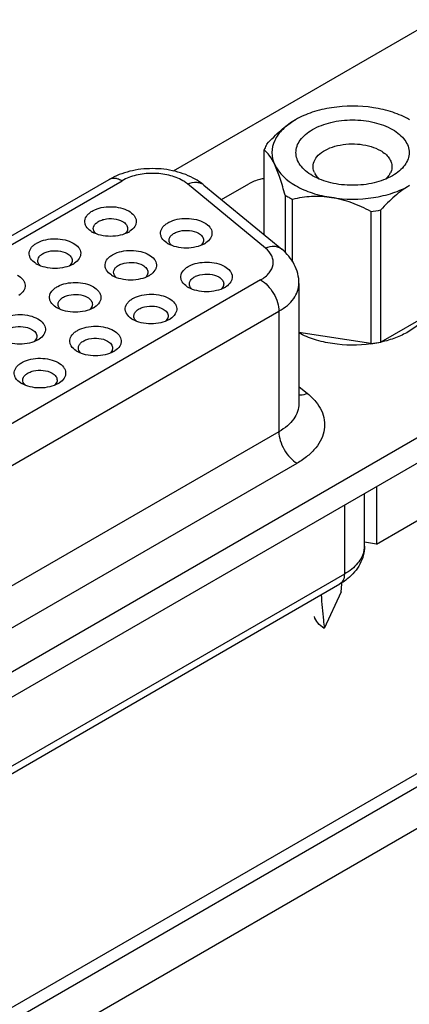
# Model space of a CAD drawing. Header units: inches. Extents: x 0 to 34, y 0 to 22.
# Tile 32 of 38: x 30.843 to 31.29, y 16.806 to 17.936. Entities that reach past the tile are written whole.
import ezdxf

# ---------------------------------------------------------------- set-up
doc = ezdxf.new("R2010")
doc.units = ezdxf.units.IN
doc.header["$LTSCALE"] = 1.87
doc.header["$MEASUREMENT"] = 0
doc.layers.get('0').update_dxf_attribs({"linetype": 'CONTINUOUS'})

msp = doc.modelspace()

# ---------------------------------------------------------------- linework, layer by layer
at = {"color": 7, "linetype": 'CONTINUOUS'}
for p, q in [((31.5026, 18.0415), (31.0192, 17.7624)), ((31.1237, 17.6894), (31.1237, 17.7868)), ((29.987, 17.1994), (30.9458, 17.753)), ((30.0018, 17.198), (30.9606, 17.7515)), ((31.1251, 17.674), (31.0357, 17.7478)), ((31.0746, 17.7298), (31.106, 17.7479)), ((31.0545, 17.7464), (31.1439, 17.6727)), ((31.1477, 17.7349), (31.1477, 17.6688)), ((31.1562, 17.6582), (31.1562, 17.73)), ((31.246, 17.7161), (31.246, 17.5644)), ((31.2576, 17.5662), (31.2576, 17.7179)), ((30.9663, 17.6937), (30.9648, 17.6914)), ((31.0533, 17.6802), (31.0518, 17.678)), ((29.4305, 15.9767), (32.3706, 17.6743)), ((32.3006, 17.6491), (29.4722, 16.016)), ((30.9025, 17.6569), (30.901, 17.6546)), ((31.1196, 17.6376), (30.1991, 17.1061)), ((30.9895, 17.6434), (30.988, 17.6412)), ((31.0765, 17.63), (31.075, 17.6278)), ((31.1636, 17.6336), (31.1636, 17.4954)), ((30.22, 17.07), (31.1405, 17.6015)), ((30.9258, 17.6066), (30.9243, 17.6044)), ((31.1405, 17.6015), (31.1405, 17.4632)), ((31.3234, 17.6042), (31.2576, 17.5662)), ((31.0127, 17.5932), (31.0113, 17.5909)), ((30.862, 17.5698), (30.8605, 17.5676)), ((31.246, 17.5644), (31.1636, 17.5772)), ((30.949, 17.5564), (30.9475, 17.5541)), ((31.4554, 17.5462), (30.0345, 16.7258)), ((31.4554, 17.5173), (30.0345, 16.6969)), ((30.8852, 17.5196), (30.8838, 17.5173)), ((31.1636, 17.5153), (31.1735, 17.5071)), ((31.1405, 17.4632), (30.22, 16.9317)), ((30.2409, 16.8956), (31.1614, 17.4271)), ((31.2524, 17.4001), (31.2524, 17.3342)), ((31.2388, 17.332), (31.2388, 17.3922)), ((31.2157, 17.3789), (31.2157, 17.2998)), ((31.2524, 17.3342), (31.3272, 17.3774)), ((31.2524, 17.3342), (31.2388, 17.3363)), ((31.2157, 17.2998), (30.2233, 16.7268)), ((30.2182, 16.7155), (31.2106, 17.2886)), ((31.2119, 17.2793), (31.2126, 17.2884)), ((31.2126, 17.2884), (31.2127, 17.2901)), ((31.2126, 17.2884), (31.2127, 17.29)), ((31.2119, 17.2793), (31.1925, 17.2375))]:
    msp.add_line(p, q, dxfattribs=at)
at = {"color": 3, "linetype": 'CONTINUOUS'}
msp.add_line((32.3706, 17.6261), (29.5139, 15.9767), dxfattribs=at)
at = {"color": 7, "linetype": 'CONTINUOUS'}
for centre, radius, start, end in [((31.1985, 17.7688), 0.0189, 204.9219, 209.8243), ((31.2516, 17.7688), 0.0189, 330.1511, 335.0672), ((31.1985, 17.8133), 0.0934, 237.0579, 240.0202), ((31.2027, 17.8207), 0.1019, 240.0183, 242.8138), ((31.2261, 17.8831), 0.1682, 276.7969, 280.7922), ((30.9394, 17.7152), 0.0262, 236.3581, 240.0266), ((30.9383, 17.6991), 0.0115, 221.4884, 225.4385), ((30.9561, 17.6991), 0.0116, 314.3362, 318.5305), ((30.955, 17.7153), 0.0263, 299.9646, 303.6269), ((31.0264, 17.7018), 0.0262, 236.3581, 240.0266), ((31.042, 17.7019), 0.0263, 299.9646, 303.6269), ((31.0253, 17.6856), 0.0115, 221.4884, 225.4385), ((31.0431, 17.6857), 0.0116, 314.3362, 318.5305), ((30.8757, 17.6784), 0.0262, 236.3581, 240.0266), ((30.8746, 17.6622), 0.0115, 221.4884, 225.4385), ((30.8923, 17.6623), 0.0116, 314.3362, 318.5305), ((30.8912, 17.6785), 0.0263, 299.9646, 303.6269), ((30.9627, 17.665), 0.0262, 236.3581, 240.0266), ((30.9616, 17.6488), 0.0115, 221.4884, 225.4385), ((30.9793, 17.6488), 0.0116, 314.3362, 318.5305), ((30.9782, 17.6651), 0.0263, 299.9646, 303.6269), ((31.0497, 17.6516), 0.0262, 236.3581, 240.0266), ((31.0486, 17.6354), 0.0115, 221.4884, 225.4385), ((31.0663, 17.6354), 0.0116, 314.3362, 318.5305), ((31.0652, 17.6516), 0.0263, 299.9646, 303.6269), ((30.8989, 17.6282), 0.0262, 236.3581, 240.0266), ((30.8978, 17.612), 0.0115, 221.4884, 225.4385), ((30.9156, 17.612), 0.0116, 314.3362, 318.5305), ((30.9145, 17.6283), 0.0263, 299.9646, 303.6269), ((30.9859, 17.6147), 0.0262, 236.3581, 240.0266), ((30.9848, 17.5986), 0.0115, 221.4884, 225.4385), ((31.0026, 17.5986), 0.0116, 314.3362, 318.5305), ((31.0015, 17.6148), 0.0263, 299.9646, 303.6269), ((30.8518, 17.5752), 0.0116, 314.3362, 318.5305), ((30.8507, 17.5914), 0.0263, 299.9646, 303.6269), ((30.9222, 17.5779), 0.0262, 236.3581, 240.0266), ((30.9377, 17.578), 0.0263, 299.9646, 303.6269), ((31.2264, 17.7298), 0.1665, 276.7765, 280.8125), ((31.2264, 17.707), 0.1443, 277.8542, 281.5006), ((30.9211, 17.5618), 0.0115, 221.4884, 225.4385), ((30.9388, 17.5618), 0.0116, 314.3362, 318.5305), ((30.8584, 17.5411), 0.0262, 236.3581, 240.0266), ((30.8573, 17.525), 0.0115, 221.4884, 225.4385), ((30.8751, 17.525), 0.0116, 314.3362, 318.5305), ((30.874, 17.5412), 0.0263, 299.9646, 303.6269), ((31.2122, 17.332), 0.0266, 348.802, 359.9661), ((36.9722, 17.7942), 5.8064, 185.12004, 185.40958), ((34.608, 17.5713), 3.4317, 185.4257, 185.5811)]:
    msp.add_arc(centre, radius, start, end, dxfattribs=at)
for points, knots in [([(31.249, 17.8353), (31.2332, 17.8377), (31.2091, 17.8377), (31.1792, 17.8308), (31.1657, 17.825), (31.1596, 17.8215)], [0, 0, 0, 0, 0.521735, 0.77167, 1, 1, 1, 1]), ([(31.2905, 17.8215), (31.2844, 17.825), (31.2709, 17.8308), (31.2566, 17.8341), (31.249, 17.8353)], [0, 0, 0, 0, 0.477386, 1, 1, 1, 1]), ([(31.1268, 17.7935), (31.1318, 17.799), (31.142, 17.8093), (31.1536, 17.818), (31.1596, 17.8215)], [0, 0, 0, 0, 0.51965, 1, 1, 1, 1]), ([(31.1596, 17.8215), (31.1543, 17.8184), (31.145, 17.8116), (31.135, 17.7985), (31.1314, 17.7837), (31.1337, 17.7742), (31.1357, 17.7699)], [0, 0, 0, 0, 0.293869, 0.547068, 0.773523, 1, 1, 1, 1]), ([(31.1791, 17.7572), (31.1763, 17.7588), (31.1711, 17.7624), (31.1649, 17.7689), (31.161, 17.7761), (31.1597, 17.7837), (31.161, 17.7913), (31.1649, 17.7985), (31.1711, 17.805), (31.1825, 17.8128), (31.2008, 17.8195), (31.2251, 17.8221), (31.2493, 17.8195), (31.2645, 17.814), (31.271, 17.8102)], [0, 0, 0, 0, 0.060443, 0.114542, 0.163177, 0.208608, 0.254036, 0.302679, 0.35676, 0.417212, 0.555454, 0.708594, 0.861738, 1, 1, 1, 1]), ([(31.271, 17.8102), (31.2738, 17.8086), (31.279, 17.805), (31.2852, 17.7985), (31.2891, 17.7913), (31.2905, 17.7837), (31.2891, 17.7761), (31.2852, 17.7689), (31.279, 17.7624), (31.2738, 17.7588), (31.271, 17.7572)], [0, 0, 0, 0, 0.14487, 0.274534, 0.391103, 0.499992, 0.608875, 0.725468, 0.855098, 1, 1, 1, 1]), ([(31.1268, 17.7935), (31.1265, 17.7929), (31.1253, 17.7908), (31.1243, 17.7885), (31.1237, 17.7868)], [0, 0, 0, 0, 0.255041, 1, 1, 1, 1]), ([(31.1798, 17.7676), (31.1798, 17.7702), (31.1814, 17.7759), (31.1875, 17.7829), (31.1966, 17.7884), (31.208, 17.7922), (31.2207, 17.794), (31.2338, 17.7936), (31.2461, 17.7912), (31.2537, 17.788), (31.2571, 17.7861)], [0, 0, 0, 0, 0.086939, 0.186413, 0.303807, 0.437622, 0.582121, 0.729438, 0.871173, 1, 1, 1, 1]), ([(31.1357, 17.7699), (31.1339, 17.7736), (31.1307, 17.7798), (31.1259, 17.7851), (31.1237, 17.7868)], [0, 0, 0, 0, 0.595363, 1, 1, 1, 1]), ([(31.2571, 17.7861), (31.2591, 17.785), (31.2627, 17.7825), (31.267, 17.7779), (31.2697, 17.7729), (31.2703, 17.7693), (31.2703, 17.7676)], [0, 0, 0, 0, 0.289695, 0.549078, 0.78221, 1, 1, 1, 1]), ([(31.045, 17.753), (31.0377, 17.7572), (31.0214, 17.7634), (30.9954, 17.7663), (30.9694, 17.7634), (30.9531, 17.7572), (30.9458, 17.753)], [0, 0, 0, 0, 0.244077, 0.500011, 0.755941, 1, 1, 1, 1]), ([(31.0302, 17.7515), (31.0253, 17.7544), (31.0138, 17.7586), (30.9954, 17.7606), (30.977, 17.7586), (30.9655, 17.7544), (30.9606, 17.7515)], [0, 0, 0, 0, 0.237241, 0.5, 0.762759, 1, 1, 1, 1]), ([(31.1477, 17.7349), (31.1459, 17.7414), (31.1424, 17.7532), (31.1381, 17.7647), (31.1357, 17.7699)], [0, 0, 0, 0, 0.542417, 1, 1, 1, 1]), ([(31.1357, 17.7699), (31.1404, 17.7596), (31.1554, 17.7468), (31.1792, 17.7366), (31.1936, 17.7333), (31.2011, 17.7321)], [0, 0, 0, 0, 0.435482, 0.704957, 1, 1, 1, 1]), ([(31.1813, 17.7609), (31.1811, 17.7614), (31.1802, 17.7635), (31.1798, 17.7659), (31.1798, 17.7676)], [0, 0, 0, 0, 0.257716, 1, 1, 1, 1]), ([(31.187, 17.7534), (31.1865, 17.7539), (31.1846, 17.7557), (31.183, 17.7578), (31.1821, 17.7594)], [0, 0, 0, 0, 0.264307, 1, 1, 1, 1]), ([(31.268, 17.7594), (31.2677, 17.7589), (31.2663, 17.7566), (31.2644, 17.7546), (31.2628, 17.7532)], [0, 0, 0, 0, 0.23679, 1, 1, 1, 1]), ([(31.2703, 17.7676), (31.2703, 17.767), (31.2702, 17.7647), (31.2695, 17.7624), (31.2688, 17.7609)], [0, 0, 0, 0, 0.245651, 1, 1, 1, 1]), ([(30.9458, 17.753), (30.9468, 17.7536), (30.949, 17.7544), (30.9528, 17.7545), (30.9567, 17.7535), (30.9593, 17.7523), (30.9606, 17.7515)], [0, 0, 0, 0, 0.217744, 0.450885, 0.710458, 1, 1, 1, 1]), ([(31.0357, 17.7478), (31.0353, 17.7481), (31.0335, 17.7495), (31.0317, 17.7507), (31.0302, 17.7515)], [0, 0, 0, 0, 0.241273, 1, 1, 1, 1]), ([(31.0357, 17.7478), (31.039, 17.7491), (31.0442, 17.7502), (31.0507, 17.7489), (31.0534, 17.7474), (31.0545, 17.7464)], [0, 0, 0, 0, 0.538029, 0.775283, 1, 1, 1, 1]), ([(31.0545, 17.7464), (31.0538, 17.747), (31.0507, 17.7494), (31.0475, 17.7516), (31.045, 17.753)], [0, 0, 0, 0, 0.248182, 1, 1, 1, 1]), ([(31.1237, 17.7538), (31.122, 17.7536), (31.1159, 17.7524), (31.11, 17.7502), (31.106, 17.7479)], [0, 0, 0, 0, 0.26624, 1, 1, 1, 1]), ([(31.271, 17.7572), (31.2645, 17.7534), (31.2493, 17.7479), (31.2251, 17.7453), (31.2008, 17.7479), (31.1856, 17.7534), (31.1791, 17.7572)], [0, 0, 0, 0, 0.237215, 0.499987, 0.762761, 1, 1, 1, 1]), ([(31.2011, 17.7321), (31.2169, 17.7296), (31.241, 17.7296), (31.2709, 17.7366), (31.2844, 17.7424), (31.2905, 17.7459)], [0, 0, 0, 0, 0.521735, 0.77167, 1, 1, 1, 1]), ([(31.2905, 17.7459), (31.2845, 17.7425), (31.2728, 17.7337), (31.2627, 17.7235), (31.2576, 17.7179)], [0, 0, 0, 0, 0.48035, 1, 1, 1, 1]), ([(31.2011, 17.7321), (31.1935, 17.7333), (31.1784, 17.7339), (31.1634, 17.7317), (31.1562, 17.73)], [0, 0, 0, 0, 0.510194, 1, 1, 1, 1]), ([(31.246, 17.7161), (31.239, 17.7199), (31.2245, 17.7267), (31.2089, 17.7309), (31.2011, 17.7321)], [0, 0, 0, 0, 0.502596, 1, 1, 1, 1]), ([(30.9249, 17.6934), (30.9227, 17.6949), (30.9198, 17.6976), (30.9178, 17.7021), (30.9175, 17.7068), (30.9197, 17.7113), (30.9234, 17.7148), (30.9287, 17.7182), (30.9369, 17.721), (30.9477, 17.722), (30.9585, 17.7208), (30.9652, 17.7183), (30.9681, 17.7167)], [0, 0, 0, 0, 0.109906, 0.157337, 0.202485, 0.297338, 0.352838, 0.414616, 0.55474, 0.708575, 0.861709, 1, 1, 1, 1]), ([(30.9681, 17.7167), (30.9705, 17.7153), (30.9736, 17.7128), (30.9762, 17.7085), (30.9769, 17.7052), (30.9766, 17.7019), (30.9746, 17.6975), (30.9717, 17.6949), (30.9695, 17.6934)], [0, 0, 0, 0, 0.277935, 0.397227, 0.508176, 0.617728, 0.7332, 1, 1, 1, 1]), ([(30.9275, 17.6966), (30.9275, 17.6977), (30.9282, 17.7002), (30.9309, 17.7032), (30.9349, 17.7056), (30.9416, 17.7079), (30.9508, 17.7083), (30.9581, 17.7064), (30.9611, 17.7046)], [0, 0, 0, 0, 0.087152, 0.186868, 0.304545, 0.438685, 0.730129, 1, 1, 1, 1]), ([(30.9611, 17.7046), (30.9628, 17.7037), (30.9656, 17.7015), (30.9669, 17.6981), (30.9669, 17.6966)], [0, 0, 0, 0, 0.55082, 1, 1, 1, 1]), ([(31.0119, 17.68), (31.0097, 17.6815), (31.0068, 17.6842), (31.0048, 17.6887), (31.0044, 17.6933), (31.0066, 17.6979), (31.0104, 17.7014), (31.0156, 17.7048), (31.0239, 17.7076), (31.0347, 17.7086), (31.0455, 17.7074), (31.0522, 17.7049), (31.0551, 17.7032)], [0, 0, 0, 0, 0.109906, 0.157337, 0.202485, 0.297338, 0.352838, 0.414616, 0.55474, 0.708575, 0.861709, 1, 1, 1, 1]), ([(31.0551, 17.7032), (31.0574, 17.7019), (31.0606, 17.6994), (31.0631, 17.6951), (31.0639, 17.6918), (31.0636, 17.6885), (31.0616, 17.6841), (31.0587, 17.6815), (31.0565, 17.68)], [0, 0, 0, 0, 0.277935, 0.397227, 0.508176, 0.617728, 0.7332, 1, 1, 1, 1]), ([(30.9681, 17.6925), (30.9651, 17.6908), (30.9582, 17.6883), (30.9472, 17.6871), (30.9362, 17.6883), (30.9293, 17.6908), (30.9263, 17.6925)], [0, 0, 0, 0, 0.237213, 0.499979, 0.76273, 1, 1, 1, 1]), ([(30.9297, 17.6914), (30.929, 17.6922), (30.928, 17.6938), (30.9275, 17.6957), (30.9275, 17.6966)], [0, 0, 0, 0, 0.5235, 1, 1, 1, 1]), ([(30.9669, 17.6966), (30.9669, 17.6958), (30.9667, 17.6948), (30.9664, 17.6939), (30.9663, 17.6937)], [0, 0, 0, 0, 0.742436, 1, 1, 1, 1]), ([(31.0145, 17.6831), (31.0145, 17.6843), (31.0152, 17.6867), (31.0179, 17.6898), (31.0219, 17.6922), (31.0286, 17.6944), (31.0378, 17.6949), (31.0451, 17.6929), (31.0481, 17.6912)], [0, 0, 0, 0, 0.087152, 0.186868, 0.304545, 0.438685, 0.730129, 1, 1, 1, 1]), ([(31.0481, 17.6912), (31.0498, 17.6902), (31.0526, 17.6881), (31.0539, 17.6847), (31.0539, 17.6831)], [0, 0, 0, 0, 0.55082, 1, 1, 1, 1]), ([(30.8612, 17.6566), (30.859, 17.6581), (30.856, 17.6608), (30.8541, 17.6653), (30.8537, 17.6699), (30.8559, 17.6745), (30.8596, 17.678), (30.8649, 17.6814), (30.8732, 17.6842), (30.884, 17.6852), (30.8947, 17.684), (30.9015, 17.6815), (30.9044, 17.6799)], [0, 0, 0, 0, 0.109906, 0.157337, 0.202485, 0.297338, 0.352838, 0.414616, 0.55474, 0.708575, 0.861709, 1, 1, 1, 1]), ([(31.0167, 17.678), (31.016, 17.6787), (31.0149, 17.6803), (31.0145, 17.6822), (31.0145, 17.6831)], [0, 0, 0, 0, 0.5235, 1, 1, 1, 1]), ([(31.0539, 17.6831), (31.0539, 17.6824), (31.0537, 17.6814), (31.0534, 17.6805), (31.0533, 17.6802)], [0, 0, 0, 0, 0.742436, 1, 1, 1, 1]), ([(30.8638, 17.6598), (30.8638, 17.6609), (30.8645, 17.6634), (30.8672, 17.6664), (30.8711, 17.6688), (30.8779, 17.6711), (30.8871, 17.6715), (30.8943, 17.6696), (30.8974, 17.6678)], [0, 0, 0, 0, 0.087152, 0.186868, 0.304545, 0.438685, 0.730129, 1, 1, 1, 1]), ([(30.9044, 17.6799), (30.9067, 17.6785), (30.9099, 17.676), (30.9124, 17.6717), (30.9132, 17.6684), (30.9128, 17.6651), (30.9108, 17.6607), (30.9079, 17.6581), (30.9058, 17.6566)], [0, 0, 0, 0, 0.277935, 0.397227, 0.508176, 0.617728, 0.7332, 1, 1, 1, 1]), ([(30.9482, 17.6432), (30.946, 17.6447), (30.943, 17.6474), (30.9411, 17.6519), (30.9407, 17.6565), (30.9429, 17.6611), (30.9466, 17.6646), (30.9519, 17.668), (30.9601, 17.6708), (30.971, 17.6718), (30.9817, 17.6706), (30.9885, 17.6681), (30.9914, 17.6664)], [0, 0, 0, 0, 0.109906, 0.157337, 0.202485, 0.297338, 0.352838, 0.414616, 0.55474, 0.708575, 0.861709, 1, 1, 1, 1]), ([(31.0551, 17.6791), (31.0521, 17.6774), (31.0452, 17.6749), (31.0342, 17.6737), (31.0232, 17.6749), (31.0163, 17.6774), (31.0133, 17.6791)], [0, 0, 0, 0, 0.237213, 0.499979, 0.76273, 1, 1, 1, 1]), ([(31.1196, 17.6376), (31.1233, 17.6397), (31.1296, 17.6445), (31.1341, 17.6533), (31.1341, 17.6603), (31.1319, 17.6672), (31.1281, 17.6716), (31.1251, 17.674)], [0, 0, 0, 0, 0.283866, 0.518602, 0.629252, 0.743166, 1, 1, 1, 1]), ([(31.1439, 17.6727), (31.1428, 17.6736), (31.1401, 17.6752), (31.1336, 17.6765), (31.1284, 17.6753), (31.1251, 17.674)], [0, 0, 0, 0, 0.224717, 0.461971, 1, 1, 1, 1]), ([(31.1636, 17.6336), (31.1636, 17.6374), (31.1626, 17.6449), (31.1572, 17.659), (31.1497, 17.6679), (31.1439, 17.6727)], [0, 0, 0, 0, 0.25085, 0.501167, 1, 1, 1, 1]), ([(30.8659, 17.6546), (30.8653, 17.6553), (30.8642, 17.6569), (30.8638, 17.6589), (30.8638, 17.6598)], [0, 0, 0, 0, 0.5235, 1, 1, 1, 1]), ([(30.8974, 17.6678), (30.899, 17.6669), (30.9018, 17.6647), (30.9032, 17.6613), (30.9032, 17.6598)], [0, 0, 0, 0, 0.55082, 1, 1, 1, 1]), ([(30.9032, 17.6598), (30.9032, 17.659), (30.903, 17.658), (30.9026, 17.6571), (30.9025, 17.6569)], [0, 0, 0, 0, 0.742436, 1, 1, 1, 1]), ([(30.9508, 17.6463), (30.9508, 17.6475), (30.9515, 17.6499), (30.9541, 17.653), (30.9581, 17.6554), (30.9649, 17.6576), (30.9741, 17.6581), (30.9813, 17.6561), (30.9844, 17.6544)], [0, 0, 0, 0, 0.087152, 0.186868, 0.304545, 0.438685, 0.730129, 1, 1, 1, 1]), ([(30.9914, 17.6664), (30.9937, 17.6651), (30.9969, 17.6626), (30.9994, 17.6583), (31.0002, 17.655), (30.9998, 17.6517), (30.9978, 17.6473), (30.9949, 17.6446), (30.9928, 17.6432)], [0, 0, 0, 0, 0.277935, 0.397227, 0.508176, 0.617728, 0.7332, 1, 1, 1, 1]), ([(31.0352, 17.6298), (31.033, 17.6313), (31.03, 17.6339), (31.0281, 17.6385), (31.0277, 17.6431), (31.0299, 17.6476), (31.0336, 17.6512), (31.0389, 17.6546), (31.0471, 17.6573), (31.058, 17.6584), (31.0687, 17.6571), (31.0755, 17.6547), (31.0783, 17.653)], [0, 0, 0, 0, 0.109906, 0.157337, 0.202485, 0.297338, 0.352838, 0.414616, 0.55474, 0.708575, 0.861709, 1, 1, 1, 1]), ([(30.9044, 17.6557), (30.9014, 17.654), (30.8945, 17.6515), (30.8835, 17.6503), (30.8725, 17.6515), (30.8656, 17.654), (30.8626, 17.6557)], [0, 0, 0, 0, 0.237213, 0.499979, 0.76273, 1, 1, 1, 1]), ([(30.9529, 17.6412), (30.9523, 17.6419), (30.9512, 17.6435), (30.9508, 17.6454), (30.9508, 17.6463)], [0, 0, 0, 0, 0.5235, 1, 1, 1, 1]), ([(30.9844, 17.6544), (30.986, 17.6534), (30.9888, 17.6513), (30.9902, 17.6479), (30.9902, 17.6463)], [0, 0, 0, 0, 0.55082, 1, 1, 1, 1]), ([(30.9902, 17.6463), (30.9902, 17.6456), (30.99, 17.6446), (30.9896, 17.6437), (30.9895, 17.6434)], [0, 0, 0, 0, 0.742436, 1, 1, 1, 1]), ([(31.0783, 17.653), (31.0807, 17.6517), (31.0839, 17.6492), (31.0864, 17.6449), (31.0872, 17.6416), (31.0868, 17.6383), (31.0848, 17.6338), (31.0819, 17.6312), (31.0798, 17.6298)], [0, 0, 0, 0, 0.277935, 0.397227, 0.508176, 0.617728, 0.7332, 1, 1, 1, 1]), ([(30.8406, 17.643), (30.8429, 17.6417), (30.8461, 17.6392), (30.8486, 17.6349), (30.8494, 17.6316), (30.8491, 17.6283), (30.8471, 17.6239), (30.8442, 17.6213), (30.842, 17.6198)], [0, 0, 0, 0, 0.277935, 0.397227, 0.508176, 0.617728, 0.7332, 1, 1, 1, 1]), ([(30.8844, 17.6064), (30.8822, 17.6079), (30.8793, 17.6105), (30.8773, 17.6151), (30.8769, 17.6197), (30.8791, 17.6243), (30.8829, 17.6278), (30.8881, 17.6312), (30.8964, 17.634), (30.9072, 17.635), (30.918, 17.6338), (30.9247, 17.6313), (30.9276, 17.6296)], [0, 0, 0, 0, 0.109906, 0.157337, 0.202485, 0.297338, 0.352838, 0.414616, 0.55474, 0.708575, 0.861709, 1, 1, 1, 1]), ([(30.9913, 17.6423), (30.9884, 17.6406), (30.9815, 17.6381), (30.9705, 17.6369), (30.9594, 17.6381), (30.9526, 17.6406), (30.9496, 17.6423)], [0, 0, 0, 0, 0.237213, 0.499979, 0.76273, 1, 1, 1, 1]), ([(31.0378, 17.6329), (31.0378, 17.6341), (31.0385, 17.6365), (31.0411, 17.6396), (31.0451, 17.642), (31.0519, 17.6442), (31.0611, 17.6447), (31.0683, 17.6427), (31.0714, 17.641)], [0, 0, 0, 0, 0.087152, 0.186868, 0.304545, 0.438685, 0.730129, 1, 1, 1, 1]), ([(31.0714, 17.641), (31.073, 17.64), (31.0758, 17.6379), (31.0772, 17.6345), (31.0772, 17.6329)], [0, 0, 0, 0, 0.55082, 1, 1, 1, 1]), ([(31.1196, 17.6376), (31.1226, 17.6359), (31.1282, 17.6312), (31.1347, 17.6222), (31.1392, 17.6121), (31.1405, 17.6049), (31.1405, 17.6015)], [0, 0, 0, 0, 0.237251, 0.500006, 0.762758, 1, 1, 1, 1]), ([(30.9276, 17.6296), (30.9299, 17.6283), (30.9331, 17.6258), (30.9356, 17.6215), (30.9364, 17.6182), (30.9361, 17.6149), (30.9341, 17.6104), (30.9312, 17.6078), (30.929, 17.6064)], [0, 0, 0, 0, 0.277935, 0.397227, 0.508176, 0.617728, 0.7332, 1, 1, 1, 1]), ([(31.0783, 17.6289), (31.0754, 17.6272), (31.0685, 17.6247), (31.0575, 17.6235), (31.0464, 17.6247), (31.0396, 17.6272), (31.0366, 17.6289)], [0, 0, 0, 0, 0.237213, 0.499979, 0.76273, 1, 1, 1, 1]), ([(31.0399, 17.6278), (31.0393, 17.6285), (31.0382, 17.6301), (31.0378, 17.632), (31.0378, 17.6329)], [0, 0, 0, 0, 0.5235, 1, 1, 1, 1]), ([(31.0772, 17.6329), (31.0772, 17.6322), (31.077, 17.6312), (31.0766, 17.6303), (31.0765, 17.63)], [0, 0, 0, 0, 0.742436, 1, 1, 1, 1]), ([(31.1405, 17.6015), (31.144, 17.6035), (31.1502, 17.6078), (31.1577, 17.6156), (31.1625, 17.6244), (31.1636, 17.6306), (31.1636, 17.6336)], [0, 0, 0, 0, 0.289753, 0.54906, 0.782212, 1, 1, 1, 1]), ([(30.887, 17.6095), (30.887, 17.6107), (30.8877, 17.6131), (30.8904, 17.6162), (30.8944, 17.6186), (30.9011, 17.6208), (30.9103, 17.6213), (30.9176, 17.6193), (30.9206, 17.6176)], [0, 0, 0, 0, 0.087152, 0.186868, 0.304545, 0.438685, 0.730129, 1, 1, 1, 1]), ([(30.9206, 17.6176), (30.9223, 17.6166), (30.9251, 17.6145), (30.9264, 17.6111), (30.9264, 17.6095)], [0, 0, 0, 0, 0.55082, 1, 1, 1, 1]), ([(30.9714, 17.593), (30.9692, 17.5944), (30.9663, 17.5971), (30.9643, 17.6017), (30.9639, 17.6063), (30.9661, 17.6108), (30.9699, 17.6144), (30.9751, 17.6177), (30.9834, 17.6205), (30.9942, 17.6216), (31.005, 17.6203), (31.0117, 17.6179), (31.0146, 17.6162)], [0, 0, 0, 0, 0.109906, 0.157337, 0.202485, 0.297338, 0.352838, 0.414616, 0.55474, 0.708575, 0.861709, 1, 1, 1, 1]), ([(31.0146, 17.6162), (31.0169, 17.6148), (31.0201, 17.6124), (31.0226, 17.6081), (31.0234, 17.6048), (31.0231, 17.6015), (31.0211, 17.597), (31.0182, 17.5944), (31.016, 17.593)], [0, 0, 0, 0, 0.277935, 0.397227, 0.508176, 0.617728, 0.7332, 1, 1, 1, 1]), ([(30.9276, 17.6055), (30.9246, 17.6038), (30.9177, 17.6013), (30.9067, 17.6001), (30.8957, 17.6013), (30.8888, 17.6038), (30.8858, 17.6055)], [0, 0, 0, 0, 0.237213, 0.499979, 0.76273, 1, 1, 1, 1]), ([(30.8892, 17.6044), (30.8885, 17.6051), (30.8874, 17.6067), (30.887, 17.6086), (30.887, 17.6095)], [0, 0, 0, 0, 0.5235, 1, 1, 1, 1]), ([(30.9264, 17.6095), (30.9264, 17.6088), (30.9262, 17.6078), (30.9259, 17.6069), (30.9258, 17.6066)], [0, 0, 0, 0, 0.742436, 1, 1, 1, 1]), ([(30.974, 17.5961), (30.974, 17.5972), (30.9747, 17.5997), (30.9774, 17.6027), (30.9813, 17.6052), (30.9881, 17.6074), (30.9973, 17.6079), (31.0046, 17.6059), (31.0076, 17.6041)], [0, 0, 0, 0, 0.087152, 0.186868, 0.304545, 0.438685, 0.730129, 1, 1, 1, 1]), ([(31.0076, 17.6041), (31.0093, 17.6032), (31.0121, 17.6011), (31.0134, 17.5976), (31.0134, 17.5961)], [0, 0, 0, 0, 0.55082, 1, 1, 1, 1]), ([(30.8207, 17.5696), (30.8185, 17.5711), (30.8155, 17.5737), (30.8136, 17.5783), (30.8132, 17.5829), (30.8154, 17.5875), (30.8191, 17.591), (30.8244, 17.5944), (30.8326, 17.5972), (30.8435, 17.5982), (30.8542, 17.5969), (30.861, 17.5945), (30.8638, 17.5928)], [0, 0, 0, 0, 0.109906, 0.157337, 0.202485, 0.297338, 0.352838, 0.414616, 0.55474, 0.708575, 0.861709, 1, 1, 1, 1]), ([(30.8638, 17.5928), (30.8662, 17.5915), (30.8694, 17.589), (30.8719, 17.5847), (30.8727, 17.5814), (30.8723, 17.5781), (30.8703, 17.5736), (30.8674, 17.571), (30.8653, 17.5696)], [0, 0, 0, 0, 0.277935, 0.397227, 0.508176, 0.617728, 0.7332, 1, 1, 1, 1]), ([(31.0146, 17.5921), (31.0116, 17.5904), (31.0047, 17.5879), (30.9937, 17.5867), (30.9827, 17.5879), (30.9758, 17.5904), (30.9728, 17.5921)], [0, 0, 0, 0, 0.237213, 0.499979, 0.76273, 1, 1, 1, 1]), ([(30.9762, 17.5909), (30.9755, 17.5917), (30.9744, 17.5933), (30.974, 17.5952), (30.974, 17.5961)], [0, 0, 0, 0, 0.5235, 1, 1, 1, 1]), ([(31.0134, 17.5961), (31.0134, 17.5954), (31.0132, 17.5944), (31.0129, 17.5934), (31.0127, 17.5932)], [0, 0, 0, 0, 0.742436, 1, 1, 1, 1]), ([(31.3094, 17.5958), (31.3043, 17.5884), (31.2926, 17.579), (31.2743, 17.5706), (31.2636, 17.5675), (31.258, 17.5662)], [0, 0, 0, 0, 0.448743, 0.713563, 1, 1, 1, 1]), ([(30.8233, 17.5727), (30.8233, 17.5739), (30.824, 17.5763), (30.8266, 17.5794), (30.8306, 17.5818), (30.8374, 17.584), (30.8466, 17.5845), (30.8538, 17.5825), (30.8569, 17.5808)], [0, 0, 0, 0, 0.087152, 0.186868, 0.304545, 0.438685, 0.730129, 1, 1, 1, 1]), ([(30.8569, 17.5808), (30.8585, 17.5798), (30.8613, 17.5777), (30.8627, 17.5743), (30.8627, 17.5727)], [0, 0, 0, 0, 0.55082, 1, 1, 1, 1]), ([(30.9077, 17.5562), (30.9055, 17.5576), (30.9025, 17.5603), (30.9006, 17.5649), (30.9002, 17.5695), (30.9024, 17.574), (30.9061, 17.5776), (30.9114, 17.5809), (30.9196, 17.5837), (30.9305, 17.5848), (30.9412, 17.5835), (30.948, 17.5811), (30.9508, 17.5794)], [0, 0, 0, 0, 0.109906, 0.157337, 0.202485, 0.297338, 0.352838, 0.414616, 0.55474, 0.708575, 0.861709, 1, 1, 1, 1]), ([(30.9508, 17.5794), (30.9532, 17.578), (30.9564, 17.5756), (30.9589, 17.5712), (30.9597, 17.568), (30.9593, 17.5646), (30.9573, 17.5602), (30.9544, 17.5576), (30.9523, 17.5562)], [0, 0, 0, 0, 0.277935, 0.397227, 0.508176, 0.617728, 0.7332, 1, 1, 1, 1]), ([(30.8638, 17.5687), (30.8609, 17.567), (30.854, 17.5645), (30.843, 17.5633), (30.8319, 17.5645), (30.8251, 17.567), (30.8221, 17.5687)], [0, 0, 0, 0, 0.237213, 0.499979, 0.76273, 1, 1, 1, 1]), ([(30.8627, 17.5727), (30.8627, 17.572), (30.8625, 17.571), (30.8621, 17.5701), (30.862, 17.5698)], [0, 0, 0, 0, 0.742436, 1, 1, 1, 1]), ([(30.9103, 17.5593), (30.9103, 17.5604), (30.911, 17.5629), (30.9136, 17.5659), (30.9176, 17.5683), (30.9244, 17.5706), (30.9336, 17.5711), (30.9408, 17.5691), (30.9439, 17.5673)], [0, 0, 0, 0, 0.087152, 0.186868, 0.304545, 0.438685, 0.730129, 1, 1, 1, 1]), ([(30.9439, 17.5673), (30.9455, 17.5664), (30.9483, 17.5643), (30.9496, 17.5608), (30.9496, 17.5593)], [0, 0, 0, 0, 0.55082, 1, 1, 1, 1]), ([(31.2462, 17.5641), (31.2316, 17.5621), (31.2094, 17.5622), (31.1817, 17.5684), (31.1691, 17.5736), (31.1634, 17.5767)], [0, 0, 0, 0, 0.520131, 0.769849, 1, 1, 1, 1]), ([(30.9124, 17.5541), (30.9118, 17.5549), (30.9107, 17.5565), (30.9103, 17.5584), (30.9103, 17.5593)], [0, 0, 0, 0, 0.5235, 1, 1, 1, 1]), ([(30.9496, 17.5593), (30.9496, 17.5586), (30.9495, 17.5576), (30.9491, 17.5566), (30.949, 17.5564)], [0, 0, 0, 0, 0.742436, 1, 1, 1, 1]), ([(30.8439, 17.5194), (30.8417, 17.5208), (30.8388, 17.5235), (30.8368, 17.5281), (30.8364, 17.5327), (30.8386, 17.5372), (30.8424, 17.5408), (30.8476, 17.5441), (30.8559, 17.5469), (30.8667, 17.548), (30.8775, 17.5467), (30.8842, 17.5443), (30.8871, 17.5426)], [0, 0, 0, 0, 0.109906, 0.157337, 0.202485, 0.297338, 0.352838, 0.414616, 0.55474, 0.708575, 0.861709, 1, 1, 1, 1]), ([(30.9508, 17.5553), (30.9479, 17.5536), (30.941, 17.5511), (30.93, 17.5499), (30.9189, 17.5511), (30.9121, 17.5536), (30.9091, 17.5553)], [0, 0, 0, 0, 0.237213, 0.499979, 0.76273, 1, 1, 1, 1]), ([(30.8465, 17.5225), (30.8465, 17.5236), (30.8472, 17.5261), (30.8499, 17.5291), (30.8538, 17.5315), (30.8606, 17.5338), (30.8698, 17.5343), (30.8771, 17.5323), (30.8801, 17.5305)], [0, 0, 0, 0, 0.087152, 0.186868, 0.304545, 0.438685, 0.730129, 1, 1, 1, 1]), ([(30.8871, 17.5426), (30.8894, 17.5412), (30.8926, 17.5388), (30.8951, 17.5344), (30.8959, 17.5312), (30.8956, 17.5278), (30.8936, 17.5234), (30.8907, 17.5208), (30.8885, 17.5194)], [0, 0, 0, 0, 0.277935, 0.397227, 0.508176, 0.617728, 0.7332, 1, 1, 1, 1]), ([(30.8487, 17.5173), (30.848, 17.5181), (30.8469, 17.5197), (30.8465, 17.5216), (30.8465, 17.5225)], [0, 0, 0, 0, 0.5235, 1, 1, 1, 1]), ([(30.8801, 17.5305), (30.8818, 17.5296), (30.8846, 17.5274), (30.8859, 17.524), (30.8859, 17.5225)], [0, 0, 0, 0, 0.55082, 1, 1, 1, 1]), ([(30.8859, 17.5225), (30.8859, 17.5218), (30.8857, 17.5207), (30.8854, 17.5198), (30.8852, 17.5196)], [0, 0, 0, 0, 0.742436, 1, 1, 1, 1]), ([(30.8871, 17.5185), (30.8841, 17.5168), (30.8772, 17.5143), (30.8662, 17.5131), (30.8552, 17.5143), (30.8483, 17.5168), (30.8453, 17.5185)], [0, 0, 0, 0, 0.237213, 0.499979, 0.76273, 1, 1, 1, 1]), ([(31.1735, 17.5071), (31.1769, 17.5043), (31.1831, 17.4983), (31.1898, 17.488), (31.1932, 17.4769), (31.1932, 17.4656), (31.1898, 17.4546), (31.183, 17.4442), (31.1734, 17.4348), (31.1656, 17.4295), (31.1614, 17.4271)], [0, 0, 0, 0, 0.134844, 0.257172, 0.370545, 0.480656, 0.594038, 0.71634, 0.851211, 1, 1, 1, 1]), ([(31.1735, 17.5071), (31.1727, 17.5068), (31.1694, 17.5057), (31.166, 17.5051), (31.1634, 17.5052)], [0, 0, 0, 0, 0.26634, 1, 1, 1, 1]), ([(31.1636, 17.4954), (31.1636, 17.4924), (31.1625, 17.4861), (31.1577, 17.4774), (31.1502, 17.4695), (31.144, 17.4652), (31.1405, 17.4632)], [0, 0, 0, 0, 0.217788, 0.45094, 0.710247, 1, 1, 1, 1]), ([(31.1405, 17.4632), (31.1405, 17.4598), (31.1418, 17.4526), (31.1463, 17.4425), (31.1528, 17.4335), (31.1584, 17.4288), (31.1614, 17.4271)], [0, 0, 0, 0, 0.237242, 0.499994, 0.762749, 1, 1, 1, 1]), ([(31.2388, 17.332), (31.2388, 17.3284), (31.2379, 17.3212), (31.2326, 17.3077), (31.2252, 17.2992), (31.2196, 17.2947)], [0, 0, 0, 0, 0.249797, 0.499148, 1, 1, 1, 1]), ([(31.2383, 17.3268), (31.2378, 17.3242), (31.2359, 17.319), (31.231, 17.3118), (31.2242, 17.3052), (31.2187, 17.3015), (31.2157, 17.2998)], [0, 0, 0, 0, 0.21878, 0.454939, 0.714709, 1, 1, 1, 1]), ([(31.2157, 17.2998), (31.2157, 17.2975), (31.2152, 17.294), (31.213, 17.2903), (31.2115, 17.289), (31.2106, 17.2886)], [0, 0, 0, 0, 0.547742, 0.781591, 1, 1, 1, 1]), ([(31.2196, 17.2947), (31.2189, 17.2941), (31.2161, 17.2919), (31.213, 17.2899), (31.2106, 17.2886)], [0, 0, 0, 0, 0.247529, 1, 1, 1, 1]), ([(31.1925, 17.2375), (31.1898, 17.2393), (31.1851, 17.243), (31.182, 17.2484), (31.1813, 17.251)], [0, 0, 0, 0, 0.541055, 1, 1, 1, 1])]:
    msp.add_open_spline(points, degree=3, knots=knots, dxfattribs=at)

doc.saveas('drawing.dxf')
